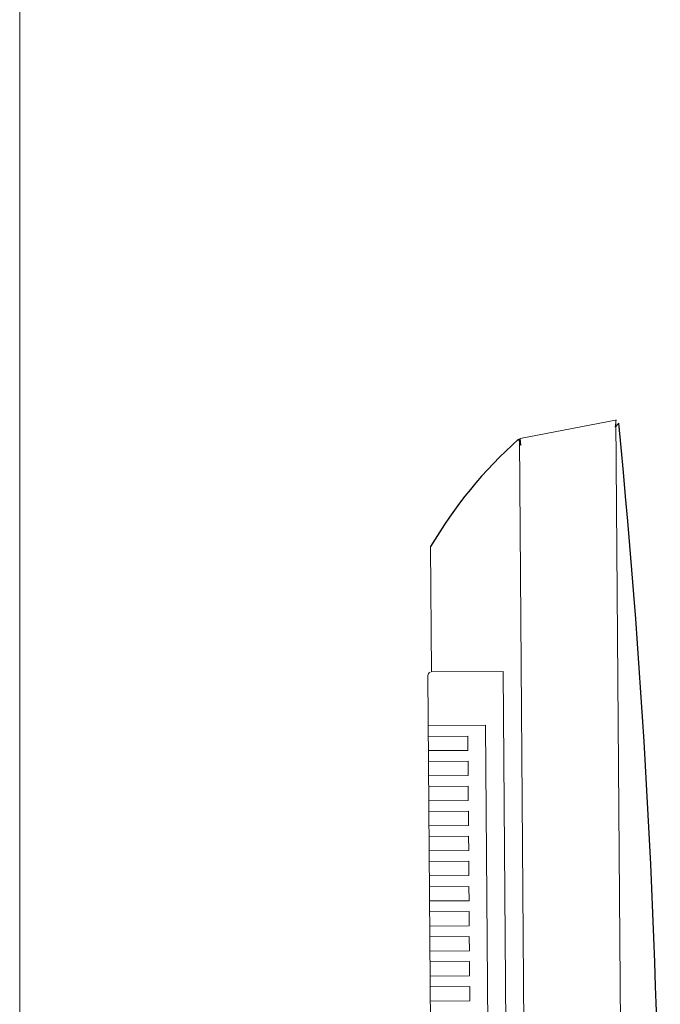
# Model space of a CAD drawing. Header units: feet. Extents: x 8 to 127, y 6 to 90.
# Tile 218 of 256: x 36.6153 to 36.7047, y 59.0604 to 59.1979. Entities that reach past the tile are written whole.
import ezdxf

# ---------------------------------------------------------------- set-up
doc = ezdxf.new("R2010")
doc.units = ezdxf.units.FT
doc.header["$MEASUREMENT"] = 0
doc.layers.add('MOBILIARIO', color=250, linetype='Continuous')
doc.layers.add('MOBILIÁRIO2', color=250, linetype='Continuous')

msp = doc.modelspace()

# ---------------------------------------------------------------- linework, layer by layer
at = {"layer": 'MOBILIARIO', "lineweight": 5}
msp.add_line((36.61527033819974, 58.50555945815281), (36.61527033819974, 59.29845267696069), dxfattribs=at)
at = {"layer": 'MOBILIÁRIO2', "lineweight": 5}
for p, q in [((36.68517580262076, 59.13944668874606), (36.69846037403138, 59.14200862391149)), ((36.68517580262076, 59.13944668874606), (36.69846037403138, 59.14200862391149)), ((36.69858552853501, 59.14201674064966), (36.69842990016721, 59.14100955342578)), ((36.69858552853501, 59.14201674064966), (36.69842990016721, 59.14100955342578)), ((36.69842990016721, 59.14100955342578), (36.69892603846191, 59.14157157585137)), ((36.69842990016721, 59.14100955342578), (36.69892603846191, 59.14157157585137)), ((36.70021283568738, 58.91453331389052), (36.69852246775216, 59.14201660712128)), ((36.70021283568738, 58.91453331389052), (36.69852246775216, 59.14201660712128)), ((36.68493839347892, 59.13932952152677), (36.68527048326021, 59.13845573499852)), ((36.68493839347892, 59.13932952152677), (36.68527048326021, 59.13845573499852)), ((36.68669459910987, 58.91694744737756), (36.68504146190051, 59.13940020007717)), ((36.68669459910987, 58.91694744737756), (36.68504146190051, 59.13940020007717)), ((36.68527048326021, 59.13845573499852), (36.68517580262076, 59.13944668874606)), ((36.68527048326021, 59.13845573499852), (36.68517580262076, 59.13944668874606)), ((36.67278228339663, 59.10681456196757), (36.67265266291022, 59.12432865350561)), ((36.67278228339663, 59.10681456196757), (36.67265266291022, 59.12432865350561)), ((36.67278228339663, 59.10681456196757), (36.6827820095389, 59.10688856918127)), ((36.67278228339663, 59.10681456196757), (36.6827820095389, 59.10688856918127)), ((36.6827820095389, 59.10688856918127), (36.68395418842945, 58.94942207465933)), ((36.6827820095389, 59.10688856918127), (36.68395418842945, 58.94942207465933)), ((36.67345077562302, 58.94984435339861), (36.6722859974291, 59.10631087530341)), ((36.67345077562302, 58.94984435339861), (36.6722859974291, 59.10631087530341)), ((36.68033747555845, 59.09938484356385), (36.67233769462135, 59.09932563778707)), ((36.68033747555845, 59.09938484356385), (36.67233769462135, 59.09932563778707)), ((36.68139885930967, 58.95688879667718), (36.68033747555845, 59.09938484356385)), ((36.68139885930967, 58.95688879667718), (36.68033747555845, 59.09938484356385)), ((36.67234879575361, 59.09782567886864), (36.67784864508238, 59.09786638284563)), ((36.67234879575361, 59.09782567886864), (36.67784864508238, 59.09786638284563)), ((36.67784864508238, 59.09786638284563), (36.67786344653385, 59.09586643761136)), ((36.67784864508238, 59.09786638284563), (36.67786344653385, 59.09586643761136)), ((36.67786344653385, 59.09586643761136), (36.67236359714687, 59.09582573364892)), ((36.67786344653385, 59.09586643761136), (36.67236359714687, 59.09582573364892)), ((36.67237469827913, 59.09432577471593), (36.6778745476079, 59.09436647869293)), ((36.67237469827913, 59.09432577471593), (36.6778745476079, 59.09436647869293)), ((36.6778745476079, 59.09436647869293), (36.67788934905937, 59.09236653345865)), ((36.6778745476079, 59.09436647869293), (36.67788934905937, 59.09236653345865)), ((36.67788934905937, 59.09236653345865), (36.67238949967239, 59.09232582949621)), ((36.67788934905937, 59.09236653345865), (36.67238949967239, 59.09232582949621)), ((36.67240060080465, 59.09082587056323), (36.67790045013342, 59.09086657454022)), ((36.67240060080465, 59.09082587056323), (36.67790045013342, 59.09086657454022)), ((36.67790045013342, 59.09086657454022), (36.67791525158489, 59.08886662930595)), ((36.67790045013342, 59.09086657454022), (36.67791525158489, 59.08886662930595)), ((36.67791525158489, 59.08886662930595), (36.67241540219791, 59.08882592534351)), ((36.67791525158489, 59.08886662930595), (36.67241540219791, 59.08882592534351)), ((36.67242650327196, 59.08732596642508), (36.67792635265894, 59.08736667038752)), ((36.67242650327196, 59.08732596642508), (36.67792635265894, 59.08736667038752)), ((36.67792635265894, 59.08736667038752), (36.67794115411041, 59.08536672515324)), ((36.67792635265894, 59.08736667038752), (36.67794115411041, 59.08536672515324)), ((36.67794115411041, 59.08536672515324), (36.67244130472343, 59.0853260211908)), ((36.67794115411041, 59.08536672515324), (36.67244130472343, 59.0853260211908)), ((36.67245240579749, 59.08382606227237), (36.67795225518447, 59.08386676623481)), ((36.67245240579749, 59.08382606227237), (36.67795225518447, 59.08386676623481)), ((36.67795225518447, 59.08386676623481), (36.67796705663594, 59.08186682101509)), ((36.67795225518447, 59.08386676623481), (36.67796705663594, 59.08186682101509)), ((36.67796705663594, 59.08186682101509), (36.67246720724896, 59.0818261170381)), ((36.67796705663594, 59.08186682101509), (36.67246720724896, 59.0818261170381)), ((36.67247830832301, 59.08032615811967), (36.67797815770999, 59.08036686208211)), ((36.67247830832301, 59.08032615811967), (36.67797815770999, 59.08036686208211)), ((36.67797815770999, 59.08036686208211), (36.67799295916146, 59.07836691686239)), ((36.67797815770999, 59.08036686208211), (36.67799295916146, 59.07836691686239)), ((36.67799295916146, 59.07836691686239), (36.67249310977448, 59.07832621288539)), ((36.67799295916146, 59.07836691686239), (36.67249310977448, 59.07832621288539)), ((36.67250421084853, 59.07682625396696), (36.67800406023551, 59.07686695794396)), ((36.67250421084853, 59.07682625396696), (36.67800406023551, 59.07686695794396)), ((36.67800406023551, 59.07686695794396), (36.67801886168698, 59.07486701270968)), ((36.67800406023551, 59.07686695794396), (36.67801886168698, 59.07486701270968)), ((36.67801886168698, 59.07486701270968), (36.6725190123, 59.07482630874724)), ((36.67801886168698, 59.07486701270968), (36.6725190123, 59.07482630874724)), ((36.67253011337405, 59.07332634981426), (36.67802996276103, 59.07336705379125)), ((36.67253011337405, 59.07332634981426), (36.67802996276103, 59.07336705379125)), ((36.67802996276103, 59.07336705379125), (36.6780447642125, 59.07136710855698)), ((36.67802996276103, 59.07336705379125), (36.6780447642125, 59.07136710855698)), ((36.6780447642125, 59.07136710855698), (36.67254491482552, 59.07132640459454)), ((36.6780447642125, 59.07136710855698), (36.67254491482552, 59.07132640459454)), ((36.67255601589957, 59.06982644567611), (36.67805586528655, 59.06986714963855)), ((36.67255601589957, 59.06982644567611), (36.67805586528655, 59.06986714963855)), ((36.67805586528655, 59.06986714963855), (36.67807066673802, 59.06786720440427)), ((36.67805586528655, 59.06986714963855), (36.67807066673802, 59.06786720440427)), ((36.67807066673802, 59.06786720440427), (36.67257081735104, 59.06782650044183)), ((36.67807066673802, 59.06786720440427), (36.67257081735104, 59.06782650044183)), ((36.6725819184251, 59.0663265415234), (36.67808176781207, 59.06636724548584)), ((36.6725819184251, 59.0663265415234), (36.67808176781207, 59.06636724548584)), ((36.67808176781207, 59.06636724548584), (36.67809656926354, 59.06436730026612)), ((36.67808176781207, 59.06636724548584), (36.67809656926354, 59.06436730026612)), ((36.67809656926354, 59.06436730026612), (36.67259671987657, 59.06432659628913)), ((36.67809656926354, 59.06436730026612), (36.67259671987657, 59.06432659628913)), ((36.67260782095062, 59.0628266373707), (36.6781076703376, 59.06286734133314)), ((36.67260782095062, 59.0628266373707), (36.6781076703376, 59.06286734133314)), ((36.6781076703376, 59.06286734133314), (36.67812247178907, 59.06086739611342)), ((36.6781076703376, 59.06286734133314), (36.67812247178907, 59.06086739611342)), ((36.67812247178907, 59.06086739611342), (36.67262262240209, 59.06082669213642)), ((36.67812247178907, 59.06086739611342), (36.67262262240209, 59.06082669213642))]:
    msp.add_line(p, q, dxfattribs=at)
at = {"layer": 'MOBILIÁRIO2'}
for centre, radius, start, end in [((36.69842990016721, 59.14150955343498), 0.0004999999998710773, 0, 0), ((36.69842990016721, 59.14150955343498), 0.0004999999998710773, 0, 0), ((35.48988044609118, 59.02299933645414), 1.214845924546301, 355.2487741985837, 5.601139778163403), ((35.48988044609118, 59.02299933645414), 1.214845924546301, 355.2487741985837, 5.601139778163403), ((36.72581639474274, 59.09331893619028), 0.06154660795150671, 131.6194169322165, 149.7455408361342), ((36.72581639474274, 59.09331893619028), 0.06154660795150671, 131.6194169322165, 149.7455408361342), ((36.68527048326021, 59.13895573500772), 0.0004999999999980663, 0, 0), ((36.68527048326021, 59.13895573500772), 0.0004999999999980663, 0, 0)]:
    msp.add_arc(centre, radius, start, end, dxfattribs=at)
at = {"layer": 'MOBILIÁRIO2', "lineweight": 5}
msp.add_arc((36.67278598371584, 59.10631457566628), 0.0005, 113.0438989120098, 180.4240340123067, dxfattribs=at)
msp.add_arc((36.67278598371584, 59.10631457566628), 0.0005, 113.0438989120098, 180.4240340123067, dxfattribs=at)

doc.saveas('drawing.dxf')
